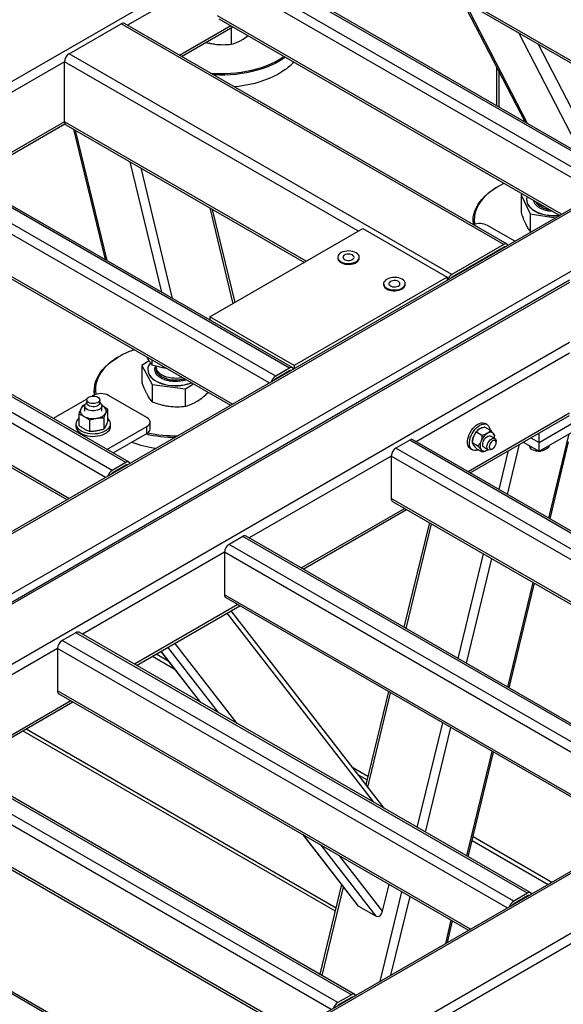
# Model space of a CAD drawing. Header units: millimetres. Extents: x 0 to 841, y 0 to 594.
# Tile 54 of 190: x 706 to 721, y 127 to 153. Entities that reach past the tile are written whole.
import ezdxf

# ---------------------------------------------------------------- set-up
doc = ezdxf.new("R2010")
doc.units = ezdxf.units.MM
doc.layers.add('TRAIT-FORT', color=4, linetype='Continuous', lineweight=25)

msp = doc.modelspace()

# ---------------------------------------------------------------- linework, layer by layer
at = {"layer": 'TRAIT-FORT', "color": 4, "linetype": 'Continuous', "lineweight": 25}
for p, q in [((715.54, 156.533), (671.901, 131.341)), ((722.207, 148.579), (712.105, 154.41)), ((722.293, 148.587), (712.191, 154.419)), ((716.419, 154.241), (724.288, 149.698)), ((716.469, 154.27), (724.338, 149.727)), ((711.621, 153.99), (709.246, 152.62)), ((721.672, 148.188), (711.621, 153.99)), ((721.843, 148.369), (711.742, 154.2)), ((718.069, 153.289), (719.738, 150.062)), ((719.806, 150.023), (718.136, 153.25)), ((719.262, 146.838), (709.161, 152.669)), ((720.702, 147.628), (711.621, 152.87)), ((711.656, 152.792), (720.652, 147.599)), ((707.701, 151.868), (709.075, 152.661)), ((719.177, 146.829), (709.075, 152.661)), ((711.975, 152.608), (710.62, 151.826)), ((710.671, 151.797), (712.025, 152.579)), ((711.992, 152.122), (711.992, 152.56)), ((721.239, 149.195), (719.569, 152.422)), ((712.299, 152.257), (712.425, 152.348)), ((721.75, 148.9), (720.081, 152.127)), ((707.58, 151.658), (703.59, 149.354)), ((707.58, 150.071), (707.58, 151.658)), ((715.338, 147.179), (707.58, 151.658)), ((717.803, 146.036), (707.701, 151.868)), ((718.988, 151.511), (718.988, 150.495)), ((719.055, 150.456), (719.055, 151.381)), ((728.753, 150.631), (682.124, 123.713)), ((726.005, 150.631), (682.124, 125.299)), ((725.834, 150.59), (682.124, 125.357)), ((707.58, 150.071), (704.964, 148.561)), ((713.964, 146.386), (707.58, 150.071)), ((705.014, 148.532), (707.591, 150.019)), ((707.616, 149.993), (713.914, 146.357)), ((707.816, 149.877), (708.65, 146.433)), ((707.861, 149.851), (708.694, 146.407)), ((713.52, 143.563), (703.418, 149.395)), ((713.605, 143.572), (703.504, 149.403)), ((713.156, 143.354), (703.055, 149.185)), ((712.985, 143.173), (702.933, 148.975)), ((709.305, 149.017), (710.139, 145.573)), ((709.593, 148.851), (710.427, 145.407)), ((719.015, 148.354), (718.994, 148.342)), ((719.671, 148.165), (719.631, 148.141)), ((719.631, 148.141), (719.876, 147.636)), ((719.631, 148.141), (719.631, 147.678)), ((719.78, 148.016), (719.78, 148.011)), ((712.015, 142.613), (702.933, 147.855)), ((702.969, 147.777), (711.964, 142.584)), ((711.414, 147.8), (712.027, 145.267)), ((712.085, 145.301), (711.491, 147.755)), ((718.367, 147.468), (718.367, 147.354)), ((719.876, 147.636), (720.546, 147.538)), ((719.876, 147.636), (719.876, 147.173)), ((720.47, 147.703), (720.376, 147.712)), ((711.419, 144.916), (715.459, 147.249)), ((715.459, 147.249), (717.682, 145.966)), ((719.469, 146.916), (718.746, 147.334)), ((719.876, 147.173), (719.901, 147.165)), ((708.838, 140.861), (698.736, 146.692)), ((709.201, 141.071), (699.1, 146.902)), ((709.287, 141.079), (699.185, 146.91)), ((719.177, 146.829), (717.803, 146.036)), ((719.177, 146.759), (717.803, 145.966)), ((719.187, 146.753), (719.177, 146.759)), ((708.666, 140.68), (698.615, 146.482)), ((714.792, 146.494), (714.792, 146.471)), ((715.363, 146.471), (715.363, 146.494)), ((717.682, 145.966), (713.641, 143.633)), ((717.682, 145.966), (717.682, 145.884)), ((717.813, 145.96), (717.803, 145.966)), ((720.914, 145.884), (672.094, 117.701)), ((720.914, 145.826), (672.265, 117.742)), ((716.004, 145.794), (716.004, 145.771)), ((716.575, 145.771), (716.575, 145.794)), ((707.696, 140.12), (698.615, 145.362)), ((698.65, 145.284), (707.646, 140.091)), ((713.641, 143.633), (711.419, 144.916)), ((711.419, 144.916), (711.419, 144.834)), ((720.914, 144.24), (675.013, 117.742)), ((709.014, 143.864), (708.994, 143.852)), ((720.914, 143.96), (716.863, 141.621)), ((709.817, 143.757), (709.624, 143.636)), ((709.624, 143.636), (709.894, 143.136)), ((709.624, 143.636), (709.624, 143.173)), ((709.894, 143.645), (709.894, 143.779)), ((709.995, 143.617), (709.995, 143.599)), ((713.641, 143.633), (713.641, 143.551)), ((709.779, 143.526), (709.779, 143.521)), ((713.52, 143.563), (713.156, 143.354)), ((713.52, 143.493), (713.156, 143.284)), ((713.53, 143.487), (713.52, 143.493)), ((713.629, 143.547), (713.631, 143.546)), ((709.894, 143.136), (710.779, 143.021)), ((709.894, 143.136), (709.894, 142.673)), ((710.779, 143.021), (710.985, 143.149)), ((708.341, 142.843), (708.311, 142.826)), ((708.367, 142.977), (708.367, 142.856)), ((709.755, 142.26), (708.745, 142.843)), ((710.779, 142.558), (710.779, 143.021)), ((708.169, 142.744), (707.286, 142.234)), ((708.121, 142.593), (708.061, 142.577)), ((708.112, 142.568), (708.112, 142.431)), ((708.167, 142.667), (708.132, 142.622)), ((708.167, 142.727), (708.167, 142.645)), ((708.515, 142.645), (708.515, 142.727)), ((708.55, 142.622), (708.515, 142.667)), ((708.583, 142.57), (708.564, 142.581)), ((708.583, 142.57), (708.569, 142.578)), ((708.57, 142.431), (708.57, 142.568)), ((707.959, 142.356), (707.959, 142.053)), ((708.723, 142.172), (708.723, 142.474)), ((720.914, 142.374), (718.237, 140.828)), ((718.287, 140.799), (720.914, 142.316)), ((707.884, 142.097), (707.884, 142.027)), ((708.238, 142.194), (708.238, 141.892)), ((708.621, 142.253), (708.621, 141.951)), ((708.7, 141.418), (709.755, 142.027)), ((708.798, 142.027), (708.798, 142.097)), ((709.755, 141.84), (709.755, 142.027)), ((709.839, 141.957), (709.839, 142.144)), ((718.68, 142.007), (718.823, 141.924)), ((718.733, 142.072), (718.682, 142.101)), ((720.106, 141.604), (721.126, 142.193)), ((720.106, 141.37), (721.329, 142.076)), ((708.862, 141.325), (709.755, 141.84)), ((718.458, 141.878), (718.601, 141.796)), ((718.54, 141.96), (718.54, 141.96)), ((718.939, 141.706), (718.828, 141.77)), ((718.934, 141.732), (718.934, 141.767)), ((720.106, 141.604), (720.106, 141.849)), ((720.362, 139.601), (720.901, 141.83)), ((716.692, 141.662), (716.328, 141.452)), ((728.611, 134.781), (716.692, 141.662)), ((728.697, 134.79), (716.777, 141.671)), ((718.348, 141.627), (718.348, 141.593)), ((718.348, 141.592), (718.491, 141.51)), ((718.975, 141.592), (718.975, 141.627)), ((719.272, 140.231), (719.592, 141.552)), ((719.691, 141.61), (720.106, 141.37)), ((719.885, 141.498), (719.885, 141.434)), ((719.893, 141.726), (720.106, 141.604)), ((720.106, 141.37), (720.106, 141.604)), ((720.366, 141.52), (720.366, 141.473)), ((720.396, 139.582), (720.888, 141.615)), ((716.207, 141.243), (712.459, 139.079)), ((716.207, 141.243), (716.207, 140.123)), ((728.076, 134.39), (716.207, 141.243)), ((728.248, 134.571), (716.328, 141.452)), ((718.297, 141.433), (718.347, 141.404)), ((718.46, 141.435), (718.602, 141.353)), ((718.656, 141.473), (718.768, 141.409)), ((718.742, 141.4), (718.742, 141.4)), ((718.743, 141.4), (718.762, 141.412)), ((718.853, 141.417), (718.884, 141.435)), ((719.054, 140.356), (719.304, 141.386)), ((720.113, 141.374), (720.144, 141.373)), ((720.144, 141.393), (720.144, 141.373)), ((709.201, 141.071), (708.838, 140.861)), ((709.201, 141.001), (708.838, 140.791)), ((709.212, 140.995), (709.201, 141.001)), ((727.106, 133.83), (716.207, 140.123)), ((716.242, 140.044), (727.056, 133.801)), ((716.561, 139.86), (713.833, 138.286)), ((713.883, 138.257), (716.611, 139.831)), ((717.211, 139.485), (716.542, 136.722)), ((716.601, 136.688), (717.269, 139.451)), ((712.287, 139.12), (711.924, 138.91)), ((723.843, 132.029), (711.924, 138.91)), ((724.207, 132.239), (712.287, 139.12)), ((724.293, 132.247), (712.373, 139.128)), ((711.802, 138.7), (708.054, 136.536)), ((711.802, 138.7), (711.802, 137.58)), ((723.672, 131.848), (711.802, 138.7)), ((717.974, 135.895), (718.643, 138.658)), ((718.192, 135.769), (718.861, 138.533)), ((719.282, 135.14), (719.951, 137.903)), ((719.316, 135.12), (719.985, 137.884)), ((722.702, 131.288), (711.802, 137.58)), ((711.838, 137.502), (722.652, 131.259)), ((735.824, 137.219), (687.175, 109.134)), ((733.076, 137.219), (687.175, 110.721)), ((732.905, 137.178), (687.175, 110.779)), ((736.066, 137.079), (687.175, 108.854)), ((712.156, 137.318), (709.429, 135.743)), ((709.479, 135.714), (712.207, 137.289)), ((715.745, 132.097), (711.872, 137.096)), ((716.016, 131.94), (711.976, 137.156)), ((707.883, 136.577), (707.519, 136.367)), ((719.803, 129.696), (707.883, 136.577)), ((719.889, 129.705), (707.969, 136.586)), ((719.439, 129.486), (707.519, 136.367)), ((712.138, 134.179), (710.495, 136.301)), ((707.398, 136.157), (703.408, 133.854)), ((707.398, 136.157), (707.398, 135.038)), ((719.268, 129.305), (707.398, 136.157)), ((710.121, 136.085), (711.16, 134.744)), ((711.179, 134.733), (710.128, 136.089)), ((711.644, 134.464), (710.306, 136.192)), ((709.901, 135.958), (710.477, 135.625)), ((710.002, 136.016), (710.313, 135.836)), ((718.298, 128.745), (707.398, 135.038)), ((716.131, 135.023), (715.535, 132.561)), ((715.586, 132.495), (716.19, 134.99)), ((707.752, 134.775), (704.782, 133.061)), ((704.832, 133.032), (707.802, 134.746)), ((707.434, 134.959), (718.248, 128.716)), ((706.483, 133.985), (714.728, 129.226)), ((706.567, 134.033), (714.748, 129.311)), ((716.894, 131.433), (717.563, 134.196)), ((717.112, 131.308), (717.781, 134.071)), ((714.792, 126.804), (702.873, 133.685)), ((715.156, 127.014), (703.236, 133.895)), ((715.242, 127.022), (703.322, 133.903)), ((714.621, 126.623), (702.751, 133.475)), ((718.202, 130.678), (718.871, 133.442)), ((718.236, 130.659), (718.905, 133.422)), ((715.169, 133.033), (715.59, 132.79)), ((715.332, 132.822), (715.566, 132.688)), ((713.651, 126.063), (702.751, 132.355)), ((702.787, 132.277), (713.601, 126.034)), ((710.691, 124.436), (698.771, 131.317)), ((710.777, 124.445), (698.857, 131.326)), ((713.872, 131.242), (715.309, 129.388)), ((715.344, 129.356), (713.892, 131.231)), ((718.339, 131.087), (720.346, 129.928)), ((718.364, 131.189), (720.447, 129.986)), ((715.809, 129.088), (714.356, 130.963)), ((715.979, 129.221), (714.851, 130.677)), ((714.896, 129.921), (714.323, 127.553)), ((714.381, 127.519), (714.947, 129.855)), ((715.979, 129.221), (716.15, 129.927)), ((715.91, 127.367), (716.483, 129.735)), ((716.198, 127.533), (716.701, 129.609)), ((719.803, 129.696), (719.439, 129.486)), ((719.803, 129.626), (719.439, 129.416)), ((719.813, 129.62), (719.803, 129.626)), ((715.344, 129.356), (715.809, 129.088)), ((717.643, 128.367), (717.791, 128.98)), ((717.687, 128.393), (717.825, 128.961)), ((715.156, 127.014), (714.792, 126.804)), ((715.156, 126.944), (714.792, 126.734)), ((715.167, 126.938), (715.156, 126.944))]:
    msp.add_line(p, q, dxfattribs=at)
at = {"layer": 'TRAIT-FORT', "color": 4, "linetype": 'Continuous', "lineweight": 25, "flags": 128}
for points in [[(711.437, 151.355), (711.522, 151.349), (711.668, 151.344), (711.814, 151.345), (711.959, 151.352), (712.104, 151.364), (712.246, 151.382), (712.386, 151.406), (712.523, 151.435), (712.656, 151.469), (712.785, 151.509), (712.908, 151.554), (713.026, 151.604), (713.138, 151.658), (713.243, 151.717), (713.341, 151.779), (713.372, 151.801)], [(713.41, 151.779), (713.362, 151.745), (713.263, 151.682), (713.157, 151.623), (713.044, 151.568), (712.924, 151.517), (712.799, 151.472), (712.669, 151.431), (712.534, 151.396), (712.395, 151.367), (712.253, 151.343), (712.109, 151.324), (711.962, 151.312), (711.815, 151.305), (711.667, 151.304), (711.519, 151.309), (711.516, 151.31)], [(713.409, 151.452), (713.314, 151.387), (713.211, 151.325), (713.101, 151.268), (712.985, 151.215), (712.862, 151.167), (712.735, 151.124), (712.602, 151.087), (712.465, 151.054), (712.325, 151.027), (712.181, 151.006), (712.064, 150.993)], [(718.377, 147.349), (718.374, 147.371), (718.367, 147.456), (718.371, 147.541), (718.385, 147.626), (718.409, 147.71), (718.443, 147.794), (718.487, 147.875), (718.54, 147.955), (718.603, 148.032), (718.675, 148.107), (718.756, 148.178), (718.845, 148.246), (718.942, 148.311), (718.994, 148.342)], [(719.188, 148.444), (719.176, 148.438), (719.066, 148.383), (718.963, 148.323), (718.867, 148.259), (718.779, 148.192), (718.7, 148.121), (718.629, 148.048), (718.566, 147.972), (718.514, 147.893), (718.47, 147.813), (718.437, 147.731), (718.413, 147.647), (718.399, 147.564), (718.396, 147.479), (718.402, 147.395), (718.407, 147.362)], [(719.793, 148.095), (719.789, 148.083), (719.78, 148.034), (719.782, 147.984), (719.794, 147.934), (719.815, 147.886), (719.847, 147.839), (719.888, 147.795), (719.937, 147.754), (719.995, 147.717), (720.06, 147.684), (720.131, 147.656), (720.207, 147.632), (720.288, 147.614), (720.372, 147.602), (720.458, 147.595), (720.544, 147.595), (720.63, 147.6), (720.647, 147.602)], [(719.78, 148.011), (719.782, 147.979), (719.794, 147.93), (719.815, 147.881), (719.847, 147.835), (719.888, 147.791), (719.937, 147.75), (719.995, 147.712), (720.06, 147.679), (720.131, 147.651), (720.207, 147.628), (720.288, 147.61), (720.372, 147.597), (720.458, 147.591), (720.544, 147.59), (720.63, 147.595), (720.653, 147.598)], [(720.01, 147.969), (720.02, 147.949), (720.047, 147.91), (720.082, 147.874), (720.126, 147.842), (720.177, 147.813), (720.235, 147.788), (720.298, 147.769), (720.366, 147.754), (720.389, 147.751)], [(715.279, 146.611), (715.237, 146.631), (715.19, 146.646), (715.138, 146.655), (715.084, 146.659), (715.03, 146.657), (714.977, 146.648), (714.929, 146.635), (714.885, 146.616), (714.849, 146.593), (714.82, 146.566), (714.801, 146.537), (714.792, 146.506), (714.794, 146.474), (714.805, 146.444), (714.827, 146.415), (714.857, 146.389), (714.895, 146.367), (714.94, 146.349), (714.99, 146.337), (715.043, 146.33), (715.098, 146.329), (715.151, 146.335), (715.202, 146.346), (715.249, 146.362), (715.289, 146.383), (715.321, 146.408), (715.345, 146.436), (715.359, 146.467), (715.363, 146.498), (715.357, 146.529), (715.34, 146.559), (715.314, 146.586), (715.279, 146.611)], [(714.792, 146.471), (714.794, 146.451), (714.805, 146.42), (714.827, 146.392), (714.857, 146.366), (714.895, 146.343), (714.94, 146.326), (714.99, 146.314), (715.043, 146.307), (715.098, 146.306), (715.151, 146.311), (715.202, 146.322), (715.249, 146.339), (715.289, 146.36), (715.321, 146.385), (715.345, 146.413), (715.359, 146.443), (715.363, 146.471)], [(715.18, 146.553), (715.149, 146.567), (715.112, 146.576), (715.072, 146.578), (715.033, 146.574), (714.997, 146.564), (714.968, 146.549), (714.946, 146.53), (714.934, 146.508), (714.932, 146.485), (714.942, 146.463), (714.961, 146.443), (714.989, 146.427), (715.024, 146.416), (715.062, 146.41), (715.102, 146.411), (715.14, 146.418), (715.173, 146.431), (715.199, 146.448), (715.216, 146.469), (715.223, 146.491), (715.219, 146.514), (715.204, 146.535), (715.18, 146.553)], [(716.492, 145.911), (716.45, 145.931), (716.402, 145.946), (716.35, 145.955), (716.296, 145.959), (716.242, 145.957), (716.19, 145.949), (716.141, 145.935), (716.097, 145.916), (716.061, 145.893), (716.033, 145.866), (716.014, 145.837), (716.005, 145.806), (716.006, 145.775), (716.017, 145.744), (716.039, 145.715), (716.069, 145.689), (716.108, 145.667), (716.153, 145.649), (716.203, 145.637), (716.256, 145.63), (716.31, 145.63), (716.363, 145.635), (716.414, 145.646), (716.461, 145.662), (716.501, 145.683), (716.533, 145.708), (716.557, 145.737), (716.571, 145.767), (716.575, 145.798), (716.569, 145.829), (716.552, 145.859), (716.526, 145.887), (716.492, 145.911)], [(716.004, 145.771), (716.006, 145.751), (716.017, 145.721), (716.039, 145.692), (716.069, 145.666), (716.108, 145.644), (716.153, 145.626), (716.203, 145.614), (716.256, 145.607), (716.31, 145.606), (716.363, 145.612), (716.414, 145.622), (716.461, 145.639), (716.501, 145.66), (716.533, 145.685), (716.557, 145.713), (716.571, 145.743), (716.575, 145.771)], [(716.393, 145.854), (716.361, 145.868), (716.324, 145.876), (716.285, 145.878), (716.245, 145.874), (716.21, 145.865), (716.18, 145.849), (716.158, 145.83), (716.146, 145.808), (716.145, 145.786), (716.154, 145.763), (716.173, 145.743), (716.201, 145.727), (716.236, 145.716), (716.275, 145.711), (716.314, 145.711), (716.352, 145.718), (716.385, 145.731), (716.411, 145.748), (716.428, 145.769), (716.435, 145.791), (716.431, 145.814), (716.417, 145.835), (716.393, 145.854)], [(708.822, 143.74), (708.917, 143.805), (708.994, 143.852)], [(708.376, 142.861), (708.367, 142.945), (708.369, 143.03), (708.38, 143.115), (708.402, 143.2), (708.433, 143.283), (708.475, 143.365), (708.526, 143.445), (708.586, 143.523), (708.656, 143.598), (708.735, 143.671), (708.822, 143.74)], [(708.845, 143.753), (708.759, 143.685), (708.681, 143.614), (708.612, 143.539), (708.552, 143.462), (708.502, 143.383), (708.461, 143.302), (708.43, 143.22), (708.408, 143.137), (708.397, 143.053), (708.396, 142.969), (708.405, 142.884), (708.407, 142.872)], [(709.849, 143.705), (709.824, 143.67), (709.799, 143.622), (709.784, 143.573), (709.779, 143.523), (709.785, 143.473), (709.801, 143.424), (709.826, 143.377), (709.862, 143.331), (709.906, 143.288), (709.959, 143.249), (710.02, 143.213), (710.087, 143.182), (710.161, 143.155), (710.239, 143.134), (710.321, 143.118), (710.406, 143.108), (710.492, 143.104), (710.579, 143.106), (710.664, 143.114), (710.747, 143.127), (710.827, 143.146), (710.903, 143.171), (710.93, 143.181)], [(709.995, 143.599), (709.997, 143.572), (710.009, 143.531), (710.03, 143.492), (710.061, 143.454), (710.1, 143.419), (710.148, 143.388), (710.202, 143.361), (710.263, 143.339), (710.328, 143.322), (710.397, 143.31), (710.467, 143.304), (710.539, 143.303), (710.61, 143.308), (710.68, 143.319), (710.687, 143.321)], [(709.997, 143.574), (709.995, 143.552), (709.999, 143.511), (710.013, 143.471), (710.037, 143.431), (710.07, 143.395), (710.112, 143.361), (710.161, 143.331), (710.217, 143.305), (710.278, 143.284), (710.345, 143.268), (710.414, 143.257), (710.485, 143.252), (710.557, 143.253), (710.628, 143.26), (710.696, 143.272), (710.748, 143.286)], [(709.779, 143.521), (709.779, 143.518), (709.785, 143.469), (709.801, 143.42), (709.826, 143.372), (709.862, 143.326), (709.906, 143.283), (709.959, 143.244), (710.02, 143.208), (710.087, 143.177), (710.161, 143.151), (710.239, 143.129), (710.321, 143.114), (710.406, 143.104), (710.492, 143.1), (710.579, 143.101), (710.664, 143.109), (710.747, 143.122), (710.827, 143.141), (710.903, 143.166), (710.935, 143.178)], [(708.218, 142.656), (708.192, 142.675), (708.175, 142.697), (708.167, 142.721), (708.17, 142.745), (708.182, 142.768), (708.204, 142.789), (708.233, 142.806), (708.269, 142.819), (708.31, 142.826), (708.351, 142.827), (708.393, 142.823), (708.431, 142.813), (708.464, 142.798), (708.49, 142.779), (708.507, 142.757), (708.515, 142.733), (708.512, 142.709), (708.5, 142.686), (708.478, 142.665), (708.448, 142.648), (708.412, 142.635), (708.372, 142.628), (708.33, 142.626), (708.289, 142.631), (708.251, 142.641), (708.218, 142.656)], [(708.179, 142.475), (708.148, 142.497), (708.126, 142.523), (708.114, 142.55), (708.113, 142.579), (708.122, 142.607), (708.132, 142.622)], [(708.515, 142.645), (708.512, 142.627), (708.5, 142.604), (708.478, 142.583), (708.448, 142.566), (708.412, 142.553), (708.372, 142.546), (708.33, 142.545), (708.289, 142.549), (708.251, 142.559), (708.218, 142.574), (708.192, 142.593), (708.175, 142.615), (708.167, 142.639), (708.167, 142.645)], [(708.55, 142.622), (708.563, 142.6), (708.569, 142.572), (708.565, 142.543), (708.551, 142.516), (708.527, 142.491), (708.494, 142.47), (708.453, 142.453), (708.408, 142.442), (708.36, 142.437), (708.31, 142.437), (708.262, 142.444), (708.218, 142.457), (708.179, 142.475)], [(708.672, 142.379), (708.681, 142.405), (708.684, 142.431), (708.681, 142.456), (708.672, 142.482), (708.658, 142.506), (708.638, 142.53), (708.613, 142.551), (708.583, 142.57)], [(708.01, 142.482), (708.001, 142.456), (707.998, 142.431), (708.001, 142.405), (708.01, 142.379), (708.024, 142.355), (708.044, 142.332), (708.069, 142.31), (708.099, 142.291)], [(708.43, 142.239), (708.472, 142.248), (708.512, 142.259), (708.55, 142.274), (708.583, 142.291), (708.613, 142.31), (708.638, 142.332), (708.658, 142.355), (708.672, 142.379)], [(707.959, 142.242), (707.954, 142.237), (707.922, 142.202), (707.899, 142.165), (707.887, 142.126), (707.884, 142.087), (707.892, 142.048), (707.909, 142.01), (707.937, 141.974), (707.973, 141.94), (708.018, 141.91), (708.07, 141.885), (708.127, 141.864), (708.19, 141.848), (708.256, 141.838), (708.324, 141.833), (708.392, 141.835), (708.459, 141.842), (708.524, 141.855), (708.584, 141.873), (708.639, 141.897), (708.687, 141.925), (708.728, 141.957), (708.76, 141.991), (708.783, 142.029), (708.795, 142.067), (708.798, 142.107), (708.79, 142.146), (708.772, 142.184), (708.745, 142.22), (708.723, 142.242)], [(707.884, 142.027), (707.884, 142.017), (707.892, 141.978), (707.909, 141.94), (707.937, 141.904), (707.973, 141.87), (708.018, 141.84), (708.07, 141.815), (708.127, 141.794), (708.19, 141.778), (708.256, 141.768), (708.324, 141.763), (708.392, 141.765), (708.459, 141.772), (708.524, 141.785), (708.584, 141.803), (708.639, 141.827), (708.687, 141.855), (708.728, 141.887), (708.76, 141.921), (708.783, 141.959), (708.795, 141.997), (708.798, 142.027)], [(709.755, 142.027), (709.791, 142.052), (709.817, 142.08), (709.833, 142.111), (709.839, 142.144), (709.833, 142.176), (709.817, 142.207), (709.791, 142.235), (709.755, 142.26)], [(718.218, 141.64), (718.226, 141.695), (718.241, 141.753), (718.263, 141.811), (718.291, 141.868), (718.324, 141.922), (718.362, 141.972), (718.404, 142.017), (718.447, 142.054), (718.492, 142.084), (718.537, 142.105), (718.581, 142.117), (718.622, 142.119), (718.659, 142.112), (718.682, 142.101)], [(718.269, 141.61), (718.276, 141.666), (718.291, 141.724), (718.313, 141.782), (718.341, 141.839), (718.375, 141.893), (718.413, 141.943), (718.454, 141.987), (718.498, 142.025), (718.543, 142.055), (718.588, 142.076), (718.631, 142.088), (718.672, 142.09), (718.71, 142.083), (718.743, 142.066), (718.77, 142.04), (718.791, 142.006), (718.805, 141.965), (718.811, 141.931)], [(718.656, 141.473), (718.64, 141.487), (718.627, 141.511), (718.621, 141.542), (718.623, 141.579), (718.632, 141.617), (718.649, 141.656), (718.671, 141.693), (718.697, 141.726), (718.727, 141.751), (718.757, 141.769), (718.786, 141.777), (718.813, 141.776), (718.828, 141.77)], [(718.908, 141.829), (718.894, 141.845), (718.878, 141.857), (718.859, 141.865), (718.838, 141.869), (718.815, 141.869), (718.791, 141.864), (718.767, 141.855), (718.742, 141.843)], [(718.297, 141.433), (718.287, 141.439), (718.26, 141.465), (718.239, 141.499), (718.225, 141.54), (718.218, 141.587), (718.218, 141.64)], [(718.509, 141.407), (718.493, 141.4), (718.449, 141.389), (718.408, 141.386), (718.37, 141.394), (718.338, 141.41), (718.31, 141.436), (718.289, 141.47), (718.275, 141.511), (718.268, 141.558), (718.269, 141.61)], [(718.732, 141.487), (718.736, 141.524), (718.747, 141.563), (718.765, 141.602), (718.788, 141.638), (718.816, 141.668), (718.845, 141.692), (718.876, 141.708), (718.905, 141.714), (718.93, 141.71), (718.951, 141.696), (718.966, 141.674), (718.974, 141.645), (718.975, 141.627)], [(718.853, 141.417), (718.846, 141.413), (718.816, 141.403), (718.789, 141.402), (718.765, 141.41), (718.747, 141.428), (718.736, 141.454), (718.732, 141.487)], [(718.793, 141.487), (718.796, 141.46), (718.807, 141.439), (718.824, 141.426), (718.846, 141.423), (718.871, 141.429), (718.897, 141.444), (718.922, 141.466), (718.943, 141.495), (718.96, 141.528), (718.971, 141.561), (718.975, 141.593), (718.971, 141.62), (718.96, 141.641), (718.943, 141.654), (718.921, 141.657), (718.896, 141.651), (718.87, 141.636), (718.846, 141.613), (718.824, 141.584), (718.807, 141.552), (718.796, 141.519), (718.793, 141.487)], [(718.576, 141.414), (718.59, 141.398), (718.607, 141.386), (718.626, 141.378), (718.647, 141.374), (718.669, 141.374), (718.693, 141.379), (718.718, 141.387), (718.743, 141.4)]]:
    msp.add_lwpolyline(points, dxfattribs=at)
at = {"layer": 'TRAIT-FORT', "color": 4, "linetype": 'Continuous', "lineweight": 25}
for centre, radius, start, end in [((709.125, 152.591), 0.0862, 65.6929, 125.6176), ((707.843, 151.646), 0.263, 122.6055, 177.3945), ((712.579, 152.592), 1.411, 306.0624, 318.208), ((707.664, 150.062), 0.0845, 173.7012, 234.9867), ((720.397, 148.304), 0.493, 228.9275, 251.0779), ((718.542, 146.936), 0.446, 62.8851, 112.0448), ((719.224, 146.772), 0.0739, 31.4558, 129.7085), ((719.203, 146.72), 0.0473, 81.0531, 124.1615), ((717.946, 145.813), 0.265, 122.6962, 163.029), ((717.865, 145.865), 0.118, 121.6608, 144.2411), ((710.12, 141.965), 2.196, 108.4139, 125.5045), ((713.567, 143.506), 0.0741, 33.1661, 129.6675), ((713.299, 143.131), 0.265, 122.6962, 163.029), ((713.546, 143.454), 0.0473, 81.0531, 124.1615), ((713.218, 143.183), 0.118, 121.6608, 144.2411), ((708.543, 142.453), 0.439, 62.6097, 117.3903), ((708.206, 142.376), 0.223, 114.6065, 151.5904), ((708.34, 142.758), 0.526, 242.6428, 279.7711), ((710.499, 145.275), 3.535, 257.4147, 270.0685), ((709.696, 141.971), 0.144, 294.3747, 354.3052), ((710.505, 145.318), 3.538, 258.1513, 271.1109), ((718.701, 141.621), 0.353, 158.0754, 178.9061), ((718.765, 141.609), 0.417, 122.7527, 159.8513), ((718.967, 141.492), 0.417, 122.7527, 159.8513), ((718.755, 141.734), 0.18, 352.0373, 31.5986), ((710.425, 144.552), 3.132, 250.0147, 262.1957), ((716.742, 141.592), 0.0862, 65.6929, 125.6176), ((718.797, 141.525), 0.247, 153.5027, 206.7746), ((716.47, 141.231), 0.263, 122.6055, 177.3945), ((709.249, 141.014), 0.0739, 31.4558, 129.7085), ((709.228, 140.961), 0.0473, 81.0531, 124.1615), ((708.981, 140.638), 0.265, 122.6962, 163.029), ((708.9, 140.69), 0.118, 121.6608, 144.2411), ((716.288, 140.112), 0.0822, 172.7442, 235.9436), ((712.066, 138.688), 0.263, 122.6055, 177.3945), ((712.338, 139.05), 0.0862, 65.6929, 125.6176), ((711.884, 137.57), 0.0822, 172.7442, 235.9436), ((707.933, 136.507), 0.0862, 65.6929, 125.6176), ((707.661, 136.145), 0.263, 122.6055, 177.3945), ((707.48, 135.027), 0.0822, 172.7442, 235.9436), ((719.85, 129.639), 0.0739, 31.4558, 129.7085), ((719.829, 129.587), 0.0473, 81.0531, 124.1615), ((719.582, 129.263), 0.265, 122.6962, 163.029), ((719.501, 129.315), 0.118, 121.6608, 144.2411), ((715.203, 126.957), 0.0739, 31.4558, 129.7085), ((715.183, 126.905), 0.0473, 81.0531, 124.1615), ((714.936, 126.581), 0.265, 122.6962, 163.029)]:
    msp.add_arc(centre, radius, start, end, dxfattribs=at)
for centre, start_param, end_param in [((715.393, 129.559), 2.526167, 2.840318), ((715.858, 129.291), 2.840318, 4.411114)]:
    msp.add_ellipse(centre, major_axis=(0.011, 0.214), ratio=0.607668, start_param=start_param, end_param=end_param, dxfattribs=at)
for points, knots in [([(711.315, 152.169), (711.318, 152.169), (711.357, 152.156), (711.436, 152.14), (711.511, 152.128), (711.549, 152.122)], [0, 0, 0, 0, 0.035375, 0.516145, 1, 1, 1, 1]), ([(711.992, 152.122), (712.042, 152.137), (712.117, 152.161), (712.22, 152.21), (712.273, 152.241), (712.299, 152.257)], [0, 0, 0, 0, 0.495251, 0.746818, 1, 1, 1, 1]), ([(711.549, 152.122), (711.623, 152.115), (711.773, 152.101), (711.918, 152.115), (711.992, 152.122)], [0, 0, 0, 0, 0.494511, 1, 1, 1, 1]), ([(720.376, 147.712), (720.344, 147.718), (720.279, 147.73), (720.188, 147.761), (720.106, 147.803), (720.04, 147.855), (720, 147.904), (719.981, 147.945), (719.971, 147.971), (719.971, 147.987), (719.971, 147.992)], [0, 0, 0, 0, 0.1470227, 0.302852, 0.4651598, 0.630912, 0.7966641, 0.8779111, 0.9591803, 1, 1, 1, 1]), ([(719.631, 147.678), (719.651, 147.621), (719.681, 147.536), (719.722, 147.435), (719.743, 147.391), (719.754, 147.368)], [0, 0, 0, 0, 0.495251, 0.746818, 1, 1, 1, 1]), ([(719.754, 147.368), (719.774, 147.329), (719.816, 147.249), (719.856, 147.199), (719.876, 147.173)], [0, 0, 0, 0, 0.494511, 1, 1, 1, 1]), ([(709.894, 143.645), (709.876, 143.67), (709.842, 143.716), (709.797, 143.787), (709.77, 143.837), (709.759, 143.857)], [0, 0, 0, 0, 0.403513, 0.764218, 1, 1, 1, 1]), ([(710.28, 143.556), (710.242, 143.562), (710.16, 143.576), (710.031, 143.606), (709.941, 143.632), (709.894, 143.645)], [0, 0, 0, 0, 0.296341, 0.630748, 1, 1, 1, 1]), ([(709.991, 143.432), (709.983, 143.451), (709.966, 143.489), (709.966, 143.55), (709.975, 143.594), (709.99, 143.616), (709.992, 143.618)], [0, 0, 0, 0, 0.303397, 0.624967, 0.959906, 1, 1, 1, 1]), ([(710.793, 143.26), (710.783, 143.256), (710.746, 143.241), (710.671, 143.225), (710.573, 143.212), (710.467, 143.211), (710.359, 143.222), (710.255, 143.246), (710.178, 143.276), (710.123, 143.305), (710.075, 143.336), (710.026, 143.377), (710.003, 143.414), (709.991, 143.432)], [0, 0, 0, 0, 0.036869, 0.137363, 0.237858, 0.344372, 0.455314, 0.56861, 0.681907, 0.737442, 0.792992, 0.899506, 1, 1, 1, 1]), ([(709.624, 143.173), (709.646, 143.117), (709.679, 143.032), (709.725, 142.932), (709.748, 142.888), (709.759, 142.866)], [0, 0, 0, 0, 0.495251, 0.746818, 1, 1, 1, 1]), ([(709.759, 142.866), (709.782, 142.827), (709.828, 142.748), (709.872, 142.698), (709.894, 142.673)], [0, 0, 0, 0, 0.494511, 1, 1, 1, 1]), ([(711.087, 142.693), (711.139, 142.728), (711.236, 142.794), (711.33, 142.883), (711.374, 142.925)], [0, 0, 0, 0, 0.5302667, 1, 1, 1, 1]), ([(708.061, 142.577), (708.053, 142.563), (708.036, 142.535), (708.018, 142.5), (708.01, 142.482)], [0, 0, 0, 0, 0.498165, 1, 1, 1, 1]), ([(708.723, 142.474), (708.7, 142.492), (708.654, 142.527), (708.607, 142.556), (708.583, 142.57)], [0, 0, 0, 0, 0.498165, 1, 1, 1, 1]), ([(709.894, 142.673), (709.966, 142.648), (710.075, 142.611), (710.223, 142.575), (710.299, 142.564), (710.337, 142.558)], [0, 0, 0, 0, 0.495251, 0.746818, 1, 1, 1, 1]), ([(710.337, 142.558), (710.411, 142.551), (710.561, 142.538), (710.706, 142.551), (710.779, 142.558)], [0, 0, 0, 0, 0.494511, 1, 1, 1, 1]), ([(710.779, 142.558), (710.829, 142.574), (710.905, 142.597), (711.008, 142.646), (711.061, 142.678), (711.087, 142.693)], [0, 0, 0, 0, 0.495251, 0.746818, 1, 1, 1, 1]), ([(708.01, 142.482), (708.001, 142.463), (707.984, 142.424), (707.967, 142.379), (707.959, 142.356)], [0, 0, 0, 0, 0.497844, 1, 1, 1, 1]), ([(707.959, 142.356), (707.982, 142.347), (708.028, 142.329), (708.075, 142.303), (708.099, 142.291)], [0, 0, 0, 0, 0.498165, 1, 1, 1, 1]), ([(708.099, 142.291), (708.122, 142.276), (708.169, 142.248), (708.215, 142.212), (708.238, 142.194)], [0, 0, 0, 0, 0.497844, 1, 1, 1, 1]), ([(708.621, 142.253), (708.629, 142.276), (708.646, 142.321), (708.664, 142.36), (708.672, 142.379)], [0, 0, 0, 0, 0.498165, 1, 1, 1, 1]), ([(708.672, 142.379), (708.681, 142.397), (708.698, 142.432), (708.715, 142.46), (708.723, 142.474)], [0, 0, 0, 0, 0.497844, 1, 1, 1, 1]), ([(708.099, 141.957), (708.075, 141.971), (708.028, 142), (707.982, 142.035), (707.959, 142.053)], [0, 0, 0, 0, 0.4978438, 1, 1, 1, 1]), ([(708.238, 142.194), (708.27, 142.204), (708.333, 142.222), (708.398, 142.234), (708.43, 142.239)], [0, 0, 0, 0, 0.4981655, 1, 1, 1, 1]), ([(708.43, 142.239), (708.462, 142.244), (708.526, 142.252), (708.589, 142.253), (708.621, 142.253)], [0, 0, 0, 0, 0.4978437, 1, 1, 1, 1]), ([(708.672, 142.046), (708.664, 142.028), (708.646, 141.993), (708.629, 141.965), (708.621, 141.951)], [0, 0, 0, 0, 0.497844, 1, 1, 1, 1]), ([(708.723, 142.172), (708.715, 142.149), (708.698, 142.104), (708.681, 142.065), (708.672, 142.046)], [0, 0, 0, 0, 0.498165, 1, 1, 1, 1]), ([(718.68, 142.007), (718.668, 142.004), (718.638, 141.998), (718.591, 141.984), (718.557, 141.97), (718.541, 141.96), (718.54, 141.959)], [0, 0, 0, 0, 0.237039, 0.589019, 0.951631, 1, 1, 1, 1]), ([(708.238, 141.892), (708.215, 141.901), (708.169, 141.919), (708.122, 141.944), (708.099, 141.957)], [0, 0, 0, 0, 0.498165, 1, 1, 1, 1]), ([(708.43, 141.906), (708.398, 141.902), (708.334, 141.893), (708.27, 141.892), (708.238, 141.892)], [0, 0, 0, 0, 0.497844, 1, 1, 1, 1]), ([(708.621, 141.951), (708.589, 141.942), (708.526, 141.923), (708.462, 141.911), (708.43, 141.906)], [0, 0, 0, 0, 0.498165, 1, 1, 1, 1]), ([(718.348, 141.592), (718.349, 141.616), (718.35, 141.664), (718.361, 141.718), (718.371, 141.746), (718.374, 141.752)], [0, 0, 0, 0, 0.432385, 0.879554, 1, 1, 1, 1]), ([(718.374, 141.752), (718.385, 141.776), (718.408, 141.824), (718.442, 141.86), (718.458, 141.878)], [0, 0, 0, 0, 0.504, 1, 1, 1, 1]), ([(718.54, 141.959), (718.528, 141.952), (718.505, 141.937), (718.478, 141.909), (718.465, 141.889), (718.458, 141.878)], [0, 0, 0, 0, 0.30999, 0.629546, 1, 1, 1, 1]), ([(718.601, 141.796), (718.601, 141.772), (718.599, 141.724), (718.588, 141.67), (718.578, 141.642), (718.576, 141.636)], [0, 0, 0, 0, 0.432385, 0.879554, 1, 1, 1, 1]), ([(718.601, 141.796), (718.62, 141.8), (718.655, 141.807), (718.703, 141.823), (718.729, 141.836), (718.742, 141.843)], [0, 0, 0, 0, 0.3704571, 0.6810182, 1, 1, 1, 1]), ([(718.742, 141.843), (718.743, 141.844), (718.759, 141.853), (718.784, 141.872), (718.807, 141.899), (718.818, 141.917), (718.823, 141.924)], [0, 0, 0, 0, 0.048369, 0.39933, 0.762965, 1, 1, 1, 1]), ([(718.823, 141.924), (718.837, 141.909), (718.867, 141.879), (718.894, 141.848), (718.906, 141.832), (718.908, 141.829)], [0, 0, 0, 0, 0.432385, 0.879554, 1, 1, 1, 1]), ([(718.908, 141.829), (718.916, 141.816), (718.932, 141.79), (718.933, 141.775), (718.934, 141.767)], [0, 0, 0, 0, 0.504, 1, 1, 1, 1]), ([(718.348, 141.592), (718.349, 141.586), (718.35, 141.572), (718.361, 141.549), (718.372, 141.534), (718.374, 141.531)], [0, 0, 0, 0, 0.4323851, 0.8795539, 1, 1, 1, 1]), ([(718.374, 141.531), (718.386, 141.516), (718.409, 141.487), (718.443, 141.452), (718.46, 141.435)], [0, 0, 0, 0, 0.504, 1, 1, 1, 1]), ([(718.576, 141.636), (718.564, 141.611), (718.542, 141.564), (718.508, 141.528), (718.491, 141.51)], [0, 0, 0, 0, 0.504, 1, 1, 1, 1]), ([(718.576, 141.414), (718.565, 141.429), (718.542, 141.458), (718.508, 141.493), (718.491, 141.51)], [0, 0, 0, 0, 0.504, 1, 1, 1, 1]), ([(719.885, 141.434), (719.881, 141.443), (719.875, 141.461), (719.867, 141.489), (719.863, 141.508), (719.862, 141.511)], [0, 0, 0, 0, 0.455303, 0.920479, 1, 1, 1, 1]), ([(718.602, 141.353), (718.602, 141.36), (718.6, 141.373), (718.589, 141.396), (718.578, 141.411), (718.576, 141.414)], [0, 0, 0, 0, 0.432385, 0.879554, 1, 1, 1, 1]), ([(718.602, 141.353), (718.621, 141.357), (718.656, 141.365), (718.704, 141.38), (718.73, 141.393), (718.743, 141.4)], [0, 0, 0, 0, 0.370457, 0.681018, 1, 1, 1, 1]), ([(719.885, 141.434), (719.907, 141.424), (719.953, 141.403), (720.02, 141.384), (720.069, 141.375), (720.094, 141.375), (720.098, 141.375)], [0, 0, 0, 0, 0.322566, 0.652127, 0.93299, 1, 1, 1, 1]), ([(720.366, 141.473), (720.338, 141.453), (720.291, 141.421), (720.223, 141.391), (720.178, 141.379), (720.152, 141.375), (720.144, 141.373)], [0, 0, 0, 0, 0.3855495, 0.6376419, 0.8965462, 1, 1, 1, 1])]:
    msp.add_open_spline(points, degree=3, knots=knots, dxfattribs=at)

doc.saveas('drawing.dxf')
